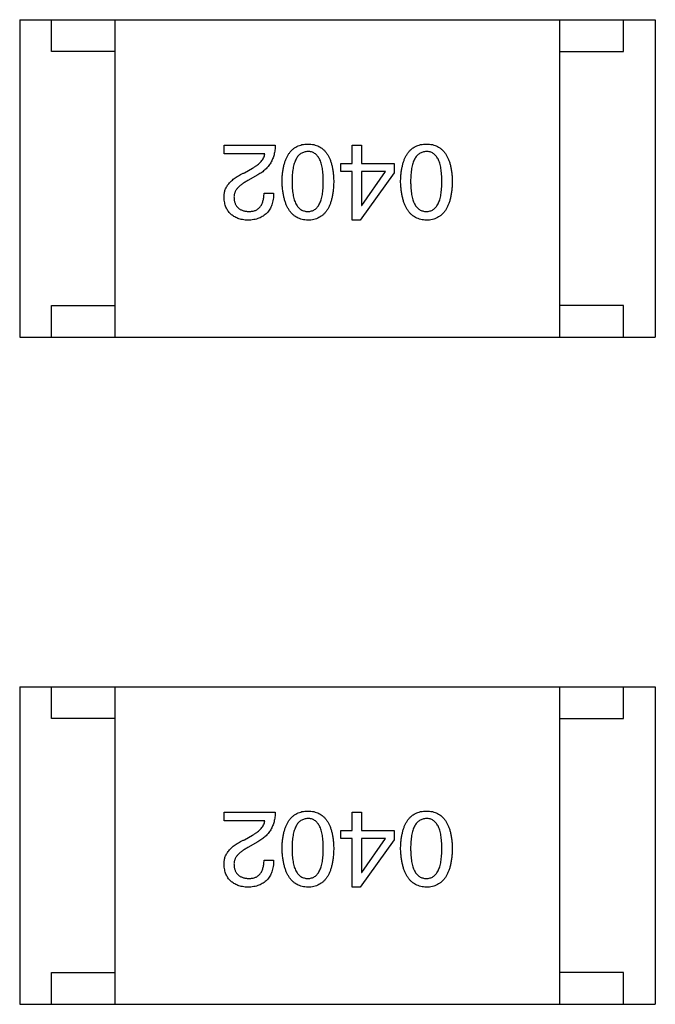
# Model space of a CAD drawing. Header units: millimetres. Extents: x 72 to 239, y 133 to 319.
# Tile 27 of 240: x 128.33 to 129.33, y 179.42 to 180.97. Entities that reach past the tile are written whole.
import ezdxf

# ---------------------------------------------------------------- set-up
doc = ezdxf.new("R2010")
doc.units = ezdxf.units.MM
doc.header["$LTSCALE"] = 5
doc.layers.get('0').update_dxf_attribs({"linetype": 'CONTINUOUS'})

msp = doc.modelspace()

# ---------------------------------------------------------------- linework, layer by layer
for p, q in [((128.3283, 180.9689), (128.3283, 180.4689)), ((128.3283, 180.9689), (129.3283, 180.9689)), ((128.3783, 180.9189), (128.3783, 180.9689)), ((128.4783, 180.4689), (128.4783, 180.9689)), ((129.1783, 180.4689), (129.1783, 180.9689)), ((129.2783, 180.9189), (129.2783, 180.9689)), ((129.3283, 180.9689), (129.3283, 180.4689)), ((128.4783, 180.9189), (128.3783, 180.9189)), ((129.1783, 180.9189), (129.2783, 180.9189)), ((128.6498, 180.7575), (128.6498, 180.7713)), ((128.6498, 180.7713), (128.7304, 180.7713)), ((128.8514, 180.7424), (128.8514, 180.7713)), ((128.8514, 180.7713), (128.8658, 180.7713)), ((128.8658, 180.7713), (128.8658, 180.7424)), ((128.7141, 180.7575), (128.6498, 180.7575)), ((128.6819, 180.728), (128.6944, 180.7352)), ((128.8337, 180.7299), (128.8337, 180.7424)), ((128.8337, 180.7424), (128.8514, 180.7424)), ((128.8514, 180.7299), (128.8337, 180.7299)), ((128.8514, 180.6532), (128.8514, 180.7299)), ((128.8658, 180.7424), (128.9176, 180.7424)), ((128.8658, 180.7299), (128.8658, 180.6762)), ((128.9039, 180.7299), (128.8658, 180.7299)), ((128.8665, 180.6762), (128.9039, 180.7299)), ((128.9176, 180.7424), (128.9176, 180.728)), ((128.7029, 180.7247), (128.6872, 180.7155)), ((128.9176, 180.728), (128.8639, 180.6532)), ((128.7127, 180.6959), (128.7278, 180.6959)), ((128.8658, 180.6762), (128.8665, 180.6762)), ((128.8639, 180.6532), (128.8514, 180.6532)), ((128.3783, 180.4689), (128.3783, 180.5189)), ((128.3783, 180.5189), (128.4783, 180.5189)), ((129.2783, 180.5189), (129.1783, 180.5189)), ((129.2783, 180.4689), (129.2783, 180.5189)), ((128.3283, 180.4689), (129.3283, 180.4689)), ((128.3283, 179.9189), (128.3283, 179.4189)), ((128.3283, 179.9189), (129.3283, 179.9189)), ((128.3783, 179.8689), (128.3783, 179.9189)), ((128.4783, 179.4189), (128.4783, 179.9189)), ((129.1783, 179.4189), (129.1783, 179.9189)), ((129.2783, 179.8689), (129.2783, 179.9189)), ((129.3283, 179.9189), (129.3283, 179.4189)), ((128.4783, 179.8689), (128.3783, 179.8689)), ((129.1783, 179.8689), (129.2783, 179.8689)), ((128.6498, 179.7075), (128.6498, 179.7213)), ((128.6498, 179.7213), (128.7304, 179.7213)), ((128.8514, 179.6924), (128.8514, 179.7213)), ((128.8514, 179.7213), (128.8658, 179.7213)), ((128.8658, 179.7213), (128.8658, 179.6924)), ((128.7141, 179.7075), (128.6498, 179.7075)), ((128.8337, 179.68), (128.8337, 179.6924)), ((128.8337, 179.6924), (128.8514, 179.6924)), ((128.8658, 179.6924), (128.9176, 179.6924)), ((128.9176, 179.6924), (128.9176, 179.678)), ((128.6819, 179.678), (128.6944, 179.6852)), ((128.7029, 179.6747), (128.6872, 179.6655)), ((128.8514, 179.68), (128.8337, 179.68)), ((128.8514, 179.6032), (128.8514, 179.68)), ((128.9176, 179.678), (128.8639, 179.6032)), ((128.8658, 179.68), (128.8658, 179.6262)), ((128.9039, 179.68), (128.8658, 179.68)), ((128.8665, 179.6262), (128.9039, 179.68)), ((128.7127, 179.6459), (128.7278, 179.6459)), ((128.8658, 179.6262), (128.8665, 179.6262)), ((128.8639, 179.6032), (128.8514, 179.6032)), ((128.3783, 179.4189), (128.3783, 179.4689)), ((128.3783, 179.4689), (128.4783, 179.4689)), ((129.2783, 179.4689), (129.1783, 179.4689)), ((129.2783, 179.4189), (129.2783, 179.4689)), ((128.3283, 179.4189), (129.3283, 179.4189))]:
    msp.add_line(p, q)
for points, knots in [([(128.7304, 180.7713), (128.7304, 180.7699), (128.7303, 180.7674), (128.7299, 180.7635), (128.7293, 180.7599), (128.7285, 180.7563), (128.7275, 180.7529), (128.7263, 180.7497), (128.7249, 180.7465), (128.7233, 180.7435), (128.7215, 180.7407), (128.7194, 180.738), (128.7172, 180.7354), (128.7147, 180.733), (128.7121, 180.7307), (128.7092, 180.7285), (128.7062, 180.7265), (128.704, 180.7253), (128.7029, 180.7247)], [0, 0, 0, 0, 0.069512, 0.136307, 0.201431, 0.265186, 0.327322, 0.388242, 0.448098, 0.507757, 0.566952, 0.626243, 0.686026, 0.745963, 0.807549, 0.869906, 0.934172, 1, 1, 1, 1]), ([(128.7411, 180.7142), (128.7412, 180.7166), (128.7413, 180.7211), (128.7419, 180.7278), (128.7428, 180.734), (128.744, 180.7397), (128.7455, 180.745), (128.7473, 180.7498), (128.7494, 180.7542), (128.7518, 180.7581), (128.7545, 180.7616), (128.7575, 180.7647), (128.7608, 180.7673), (128.7644, 180.7694), (128.7683, 180.771), (128.7725, 180.7723), (128.777, 180.773), (128.7802, 180.7732), (128.7817, 180.7732)], [0, 0, 0, 0, 0.08769, 0.170218, 0.24749, 0.319818, 0.387758, 0.451391, 0.511445, 0.568185, 0.622681, 0.67526, 0.726746, 0.778428, 0.830764, 0.884397, 0.940866, 1, 1, 1, 1]), ([(128.7817, 180.7614), (128.7807, 180.7614), (128.7788, 180.7612), (128.7759, 180.7606), (128.7733, 180.7596), (128.7708, 180.7583), (128.7685, 180.7566), (128.7665, 180.7545), (128.7646, 180.752), (128.763, 180.7493), (128.7615, 180.7461), (128.7603, 180.7426), (128.7592, 180.7387), (128.7583, 180.7345), (128.7576, 180.7299), (128.7572, 180.725), (128.7569, 180.7197), (128.7568, 180.7161), (128.7568, 180.7142)], [0, 0, 0, 0, 0.050879, 0.099377, 0.146973, 0.193618, 0.240619, 0.289461, 0.34047, 0.395283, 0.453059, 0.515633, 0.582666, 0.655287, 0.732971, 0.815933, 0.905166, 1, 1, 1, 1]), ([(128.7817, 180.7732), (128.7833, 180.7732), (128.7864, 180.773), (128.7909, 180.7723), (128.7951, 180.771), (128.7991, 180.7694), (128.8027, 180.7673), (128.806, 180.7647), (128.809, 180.7616), (128.8117, 180.7581), (128.8141, 180.7542), (128.8162, 180.7498), (128.818, 180.745), (128.8195, 180.7397), (128.8207, 180.734), (128.8215, 180.7278), (128.8222, 180.7211), (128.8223, 180.7166), (128.8224, 180.7142)], [0, 0, 0, 0, 0.059135, 0.115606, 0.169241, 0.221578, 0.273261, 0.324749, 0.377329, 0.431642, 0.488541, 0.548597, 0.612232, 0.680174, 0.752504, 0.829777, 0.912307, 1, 1, 1, 1]), ([(128.806, 180.7142), (128.806, 180.7161), (128.806, 180.7198), (128.8057, 180.7252), (128.8052, 180.7301), (128.8046, 180.7348), (128.8037, 180.739), (128.8027, 180.7429), (128.8014, 180.7464), (128.8, 180.7496), (128.7984, 180.7524), (128.7966, 180.7548), (128.7946, 180.7568), (128.7924, 180.7585), (128.79, 180.7599), (128.7874, 180.7608), (128.7846, 180.7613), (128.7827, 180.7614), (128.7817, 180.7614)], [0, 0, 0, 0, 0.096457, 0.187288, 0.27178, 0.350132, 0.423455, 0.491343, 0.554037, 0.612253, 0.666313, 0.717038, 0.764921, 0.811214, 0.856775, 0.902988, 0.950234, 1, 1, 1, 1]), ([(128.9276, 180.7142), (128.9277, 180.7166), (128.9278, 180.7211), (128.9285, 180.7278), (128.9293, 180.734), (128.9306, 180.7397), (128.932, 180.745), (128.9338, 180.7498), (128.9359, 180.7542), (128.9383, 180.7581), (128.941, 180.7616), (128.944, 180.7647), (128.9473, 180.7673), (128.9509, 180.7694), (128.9549, 180.771), (128.9591, 180.7723), (128.9636, 180.773), (128.9667, 180.7732), (128.9683, 180.7732)], [0, 0, 0, 0, 0.08769, 0.170218, 0.24749, 0.319818, 0.387758, 0.451391, 0.511445, 0.568185, 0.622681, 0.67526, 0.726746, 0.778428, 0.830764, 0.884397, 0.940866, 1, 1, 1, 1]), ([(128.9683, 180.7614), (128.9673, 180.7614), (128.9653, 180.7612), (128.9624, 180.7606), (128.9598, 180.7596), (128.9573, 180.7583), (128.955, 180.7566), (128.953, 180.7545), (128.9511, 180.752), (128.9495, 180.7493), (128.948, 180.7461), (128.9468, 180.7426), (128.9457, 180.7387), (128.9448, 180.7345), (128.9442, 180.7299), (128.9437, 180.725), (128.9434, 180.7197), (128.9434, 180.7161), (128.9433, 180.7142)], [0, 0, 0, 0, 0.050879, 0.099377, 0.146973, 0.193618, 0.240619, 0.289461, 0.34047, 0.395283, 0.453059, 0.515633, 0.582666, 0.655287, 0.732971, 0.815933, 0.905166, 1, 1, 1, 1]), ([(128.9683, 180.7732), (128.9699, 180.7732), (128.973, 180.773), (128.9775, 180.7723), (128.9817, 180.771), (128.9856, 180.7694), (128.9892, 180.7673), (128.9925, 180.7647), (128.9955, 180.7616), (128.9982, 180.7581), (129.0006, 180.7542), (129.0027, 180.7498), (129.0045, 180.745), (129.006, 180.7397), (129.0072, 180.734), (129.0081, 180.7278), (129.0087, 180.7211), (129.0088, 180.7166), (129.0089, 180.7142)], [0, 0, 0, 0, 0.059135, 0.115606, 0.169241, 0.221578, 0.273261, 0.324749, 0.377329, 0.431642, 0.488541, 0.548597, 0.612232, 0.680174, 0.752504, 0.829777, 0.912307, 1, 1, 1, 1]), ([(128.9925, 180.7142), (128.9925, 180.7161), (128.9925, 180.7198), (128.9922, 180.7252), (128.9917, 180.7301), (128.9911, 180.7348), (128.9902, 180.739), (128.9892, 180.7429), (128.988, 180.7464), (128.9865, 180.7496), (128.9849, 180.7524), (128.9831, 180.7548), (128.9811, 180.7568), (128.9789, 180.7585), (128.9765, 180.7599), (128.9739, 180.7608), (128.9712, 180.7613), (128.9692, 180.7614), (128.9683, 180.7614)], [0, 0, 0, 0, 0.096457, 0.187288, 0.27178, 0.350132, 0.423455, 0.491343, 0.554037, 0.612253, 0.666313, 0.717038, 0.764921, 0.811214, 0.856775, 0.902988, 0.950234, 1, 1, 1, 1]), ([(128.6944, 180.7352), (128.6958, 180.736), (128.6985, 180.7376), (128.7022, 180.7402), (128.7054, 180.7428), (128.7081, 180.7456), (128.7104, 180.7484), (128.7121, 180.7513), (128.7134, 180.7544), (128.7138, 180.7565), (128.7141, 180.7575)], [0, 0, 0, 0, 0.158292, 0.304606, 0.440272, 0.565336, 0.681745, 0.791834, 0.896966, 1, 1, 1, 1]), ([(128.6498, 180.6886), (128.6498, 180.6896), (128.6497, 180.6916), (128.65, 180.6945), (128.6505, 180.6974), (128.6512, 180.7002), (128.6523, 180.7029), (128.6537, 180.7056), (128.6553, 180.7082), (128.6572, 180.7107), (128.6593, 180.7131), (128.6617, 180.7154), (128.6644, 180.7177), (128.6674, 180.7199), (128.6706, 180.7221), (128.6741, 180.7241), (128.6779, 180.7261), (128.6806, 180.7274), (128.6819, 180.728)], [0, 0, 0, 0, 0.055083, 0.109453, 0.162685, 0.21614, 0.26961, 0.324284, 0.380202, 0.437433, 0.497084, 0.559152, 0.624288, 0.692446, 0.763862, 0.838743, 0.917269, 1, 1, 1, 1]), ([(128.6872, 180.7155), (128.6862, 180.715), (128.6844, 180.7141), (128.6818, 180.7126), (128.6795, 180.711), (128.6772, 180.7094), (128.6752, 180.7078), (128.6734, 180.7062), (128.6717, 180.7045), (128.6703, 180.7028), (128.669, 180.701), (128.6679, 180.6993), (128.6671, 180.6975), (128.6663, 180.6956), (128.6659, 180.6937), (128.6655, 180.6918), (128.6654, 180.6899), (128.6655, 180.6886), (128.6655, 180.688)], [0, 0, 0, 0, 0.084365, 0.165386, 0.24176, 0.314729, 0.38433, 0.449952, 0.513164, 0.5734, 0.630824, 0.68644, 0.740136, 0.792605, 0.844515, 0.896112, 0.947763, 1, 1, 1, 1]), ([(128.7817, 180.6532), (128.7802, 180.6533), (128.7771, 180.6535), (128.7727, 180.6544), (128.7685, 180.6557), (128.7647, 180.6574), (128.7611, 180.6597), (128.7578, 180.6624), (128.7548, 180.6655), (128.7521, 180.6691), (128.7497, 180.6732), (128.7476, 180.6777), (128.7458, 180.6827), (128.7443, 180.6881), (128.743, 180.694), (128.7421, 180.7003), (128.7414, 180.7071), (128.7412, 180.7118), (128.7411, 180.7142)], [0, 0, 0, 0, 0.057415, 0.112361, 0.16496, 0.216437, 0.267441, 0.318839, 0.371478, 0.426325, 0.483626, 0.544235, 0.608673, 0.677374, 0.750405, 0.828394, 0.911525, 1, 1, 1, 1]), ([(128.7568, 180.7142), (128.7568, 180.7123), (128.7569, 180.7086), (128.7572, 180.7033), (128.7576, 180.6983), (128.7583, 180.6937), (128.7592, 180.6894), (128.7602, 180.6855), (128.7615, 180.682), (128.7629, 180.6788), (128.7646, 180.6761), (128.7665, 180.6736), (128.7685, 180.6716), (128.7708, 180.6699), (128.7733, 180.6686), (128.7759, 180.6677), (128.7788, 180.6671), (128.7807, 180.667), (128.7817, 180.667)], [0, 0, 0, 0, 0.095719, 0.185854, 0.269738, 0.347952, 0.420315, 0.487894, 0.550245, 0.608186, 0.662454, 0.713283, 0.761375, 0.808209, 0.854301, 0.901312, 0.949396, 1, 1, 1, 1]), ([(128.7817, 180.667), (128.7827, 180.667), (128.7846, 180.6671), (128.7874, 180.6677), (128.79, 180.6686), (128.7924, 180.6699), (128.7946, 180.6716), (128.7966, 180.6736), (128.7984, 180.6761), (128.8, 180.6789), (128.8014, 180.682), (128.8027, 180.6855), (128.8037, 180.6894), (128.8046, 180.6936), (128.8052, 180.6983), (128.8057, 180.7033), (128.806, 180.7086), (128.806, 180.7123), (128.806, 180.7142)], [0, 0, 0, 0, 0.049764, 0.097007, 0.143217, 0.188577, 0.235116, 0.282997, 0.333719, 0.387776, 0.445989, 0.508679, 0.576563, 0.649481, 0.728235, 0.812722, 0.903548, 1, 1, 1, 1]), ([(128.8224, 180.7142), (128.8223, 180.7118), (128.8222, 180.707), (128.8215, 180.7002), (128.8207, 180.6938), (128.8194, 180.6879), (128.818, 180.6824), (128.8162, 180.6774), (128.8141, 180.6729), (128.8117, 180.6688), (128.809, 180.6652), (128.806, 180.6621), (128.8027, 180.6594), (128.7991, 180.6572), (128.7951, 180.6555), (128.7909, 180.6542), (128.7864, 180.6534), (128.7833, 180.6533), (128.7817, 180.6532)], [0, 0, 0, 0, 0.088823, 0.172287, 0.250296, 0.323438, 0.392244, 0.456221, 0.516635, 0.573871, 0.628, 0.680335, 0.731489, 0.782557, 0.834044, 0.886738, 0.942089, 1, 1, 1, 1]), ([(128.9683, 180.6532), (128.9667, 180.6533), (128.9636, 180.6535), (128.9592, 180.6544), (128.9551, 180.6557), (128.9512, 180.6574), (128.9476, 180.6597), (128.9443, 180.6624), (128.9413, 180.6655), (128.9387, 180.6691), (128.9362, 180.6732), (128.9341, 180.6777), (128.9323, 180.6827), (128.9308, 180.6881), (128.9296, 180.694), (128.9286, 180.7003), (128.9279, 180.7071), (128.9277, 180.7118), (128.9276, 180.7142)], [0, 0, 0, 0, 0.057415, 0.112361, 0.16496, 0.216437, 0.267441, 0.318839, 0.371478, 0.426325, 0.483626, 0.544235, 0.608673, 0.677374, 0.750405, 0.828394, 0.911525, 1, 1, 1, 1]), ([(128.9433, 180.7142), (128.9434, 180.7123), (128.9434, 180.7086), (128.9437, 180.7033), (128.9442, 180.6983), (128.9448, 180.6937), (128.9457, 180.6894), (128.9468, 180.6855), (128.948, 180.682), (128.9495, 180.6788), (128.9512, 180.6761), (128.953, 180.6736), (128.9551, 180.6716), (128.9573, 180.6699), (128.9598, 180.6686), (128.9624, 180.6677), (128.9653, 180.6671), (128.9673, 180.667), (128.9683, 180.667)], [0, 0, 0, 0, 0.095719, 0.185854, 0.269738, 0.347952, 0.420315, 0.487894, 0.550245, 0.608186, 0.662454, 0.713283, 0.761375, 0.808209, 0.854301, 0.901312, 0.949396, 1, 1, 1, 1]), ([(128.9683, 180.667), (128.9692, 180.667), (128.9712, 180.6671), (128.9739, 180.6677), (128.9765, 180.6686), (128.9789, 180.6699), (128.9811, 180.6716), (128.9831, 180.6736), (128.9849, 180.6761), (128.9865, 180.6789), (128.988, 180.682), (128.9892, 180.6855), (128.9902, 180.6894), (128.9911, 180.6936), (128.9917, 180.6983), (128.9922, 180.7033), (128.9925, 180.7086), (128.9925, 180.7123), (128.9925, 180.7142)], [0, 0, 0, 0, 0.049764, 0.097007, 0.143217, 0.188577, 0.235116, 0.282997, 0.333719, 0.387776, 0.445989, 0.508679, 0.576563, 0.649481, 0.728235, 0.812722, 0.903548, 1, 1, 1, 1]), ([(129.0089, 180.7142), (129.0088, 180.7118), (129.0087, 180.707), (129.0081, 180.7002), (129.0072, 180.6938), (129.006, 180.6879), (129.0045, 180.6824), (129.0027, 180.6774), (129.0006, 180.6729), (128.9982, 180.6688), (128.9955, 180.6652), (128.9925, 180.6621), (128.9892, 180.6594), (128.9856, 180.6572), (128.9817, 180.6555), (128.9775, 180.6542), (128.973, 180.6534), (128.9699, 180.6533), (128.9683, 180.6532)], [0, 0, 0, 0, 0.088823, 0.172287, 0.250296, 0.323438, 0.392244, 0.456221, 0.516635, 0.573871, 0.628, 0.680335, 0.731489, 0.782557, 0.834044, 0.886738, 0.942089, 1, 1, 1, 1]), ([(128.6872, 180.6532), (128.6857, 180.6533), (128.6829, 180.6535), (128.6789, 180.6541), (128.6751, 180.655), (128.6716, 180.6561), (128.6683, 180.6575), (128.6653, 180.6591), (128.6626, 180.6609), (128.6601, 180.663), (128.6579, 180.6654), (128.6559, 180.668), (128.6542, 180.6708), (128.6528, 180.6739), (128.6516, 180.6772), (128.6508, 180.6808), (128.6501, 180.6846), (128.6499, 180.6873), (128.6498, 180.6886)], [0, 0, 0, 0, 0.074847, 0.14558, 0.212628, 0.276599, 0.337792, 0.396608, 0.453638, 0.509854, 0.565589, 0.621545, 0.678777, 0.737222, 0.798388, 0.862259, 0.929312, 1, 1, 1, 1]), ([(128.6655, 180.688), (128.6656, 180.6872), (128.6657, 180.6856), (128.6661, 180.6832), (128.6667, 180.6811), (128.6674, 180.6791), (128.6684, 180.6772), (128.6694, 180.6755), (128.6707, 180.674), (128.6721, 180.6725), (128.6736, 180.6713), (128.6754, 180.6702), (128.6773, 180.6693), (128.6793, 180.6685), (128.6816, 180.6679), (128.6839, 180.6674), (128.6865, 180.6671), (128.6882, 180.667), (128.6891, 180.667)], [0, 0, 0, 0, 0.069456, 0.136175, 0.198596, 0.258993, 0.316838, 0.37342, 0.428889, 0.48454, 0.540119, 0.597644, 0.65702, 0.718534, 0.783117, 0.851564, 0.923888, 1, 1, 1, 1]), ([(128.7278, 180.6959), (128.7278, 180.6942), (128.7277, 180.6909), (128.7271, 180.6862), (128.7263, 180.6818), (128.7251, 180.6777), (128.7237, 180.674), (128.7219, 180.6705), (128.7198, 180.6673), (128.7174, 180.6645), (128.7147, 180.662), (128.7116, 180.6598), (128.7083, 180.6579), (128.7047, 180.6563), (128.7007, 180.655), (128.6965, 180.6541), (128.6919, 180.6535), (128.6888, 180.6533), (128.6872, 180.6532)], [0, 0, 0, 0, 0.074935, 0.145873, 0.212498, 0.27598, 0.33603, 0.394042, 0.450372, 0.505546, 0.560812, 0.616481, 0.673265, 0.732328, 0.7938, 0.858943, 0.92718, 1, 1, 1, 1]), ([(128.6891, 180.667), (128.6901, 180.667), (128.6919, 180.6671), (128.6945, 180.6674), (128.6969, 180.668), (128.6992, 180.6687), (128.7013, 180.6698), (128.7032, 180.671), (128.705, 180.6725), (128.7065, 180.6742), (128.708, 180.6761), (128.7092, 180.6783), (128.7102, 180.6807), (128.7111, 180.6833), (128.7118, 180.6861), (128.7123, 180.6892), (128.7126, 180.6924), (128.7127, 180.6947), (128.7127, 180.6959)], [0, 0, 0, 0, 0.065945, 0.127767, 0.186553, 0.242898, 0.297728, 0.351599, 0.404854, 0.459191, 0.515338, 0.573322, 0.634405, 0.698538, 0.767039, 0.84022, 0.917406, 1, 1, 1, 1]), ([(128.7304, 179.7213), (128.7304, 179.72), (128.7303, 179.7174), (128.7299, 179.7136), (128.7293, 179.7099), (128.7285, 179.7063), (128.7275, 179.7029), (128.7263, 179.6997), (128.7249, 179.6965), (128.7233, 179.6936), (128.7215, 179.6907), (128.7194, 179.688), (128.7172, 179.6854), (128.7147, 179.683), (128.7121, 179.6807), (128.7092, 179.6786), (128.7062, 179.6765), (128.704, 179.6753), (128.7029, 179.6747)], [0, 0, 0, 0, 0.069512, 0.136307, 0.201431, 0.265186, 0.327322, 0.388242, 0.448098, 0.507757, 0.566952, 0.626243, 0.686026, 0.745963, 0.807549, 0.869906, 0.934172, 1, 1, 1, 1]), ([(128.7411, 179.6642), (128.7412, 179.6666), (128.7413, 179.6712), (128.7419, 179.6778), (128.7428, 179.684), (128.744, 179.6897), (128.7455, 179.695), (128.7473, 179.6998), (128.7494, 179.7042), (128.7518, 179.7082), (128.7545, 179.7116), (128.7575, 179.7147), (128.7608, 179.7173), (128.7644, 179.7194), (128.7683, 179.721), (128.7725, 179.7223), (128.777, 179.723), (128.7802, 179.7232), (128.7817, 179.7232)], [0, 0, 0, 0, 0.08769, 0.170218, 0.24749, 0.319818, 0.387758, 0.451391, 0.511445, 0.568185, 0.622681, 0.67526, 0.726746, 0.778428, 0.830764, 0.884397, 0.940866, 1, 1, 1, 1]), ([(128.7817, 179.7232), (128.7833, 179.7232), (128.7864, 179.723), (128.7909, 179.7223), (128.7951, 179.721), (128.7991, 179.7194), (128.8027, 179.7173), (128.806, 179.7147), (128.809, 179.7117), (128.8117, 179.7081), (128.8141, 179.7042), (128.8162, 179.6998), (128.818, 179.695), (128.8195, 179.6897), (128.8207, 179.684), (128.8215, 179.6778), (128.8222, 179.6712), (128.8223, 179.6666), (128.8224, 179.6642)], [0, 0, 0, 0, 0.059135, 0.115606, 0.169241, 0.221578, 0.273261, 0.324749, 0.377329, 0.431642, 0.488541, 0.548597, 0.612232, 0.680174, 0.752504, 0.829777, 0.912307, 1, 1, 1, 1]), ([(128.9276, 179.6642), (128.9277, 179.6666), (128.9278, 179.6712), (128.9285, 179.6778), (128.9293, 179.684), (128.9306, 179.6897), (128.932, 179.695), (128.9338, 179.6998), (128.9359, 179.7042), (128.9383, 179.7082), (128.941, 179.7116), (128.944, 179.7147), (128.9473, 179.7173), (128.9509, 179.7194), (128.9549, 179.721), (128.9591, 179.7223), (128.9636, 179.723), (128.9667, 179.7232), (128.9683, 179.7232)], [0, 0, 0, 0, 0.08769, 0.170218, 0.24749, 0.319818, 0.387758, 0.451391, 0.511445, 0.568185, 0.622681, 0.67526, 0.726746, 0.778428, 0.830764, 0.884397, 0.940866, 1, 1, 1, 1]), ([(128.9683, 179.7232), (128.9699, 179.7232), (128.973, 179.723), (128.9775, 179.7223), (128.9817, 179.721), (128.9856, 179.7194), (128.9892, 179.7173), (128.9925, 179.7147), (128.9955, 179.7117), (128.9982, 179.7081), (129.0006, 179.7042), (129.0027, 179.6998), (129.0045, 179.695), (129.006, 179.6897), (129.0072, 179.684), (129.0081, 179.6778), (129.0087, 179.6712), (129.0088, 179.6666), (129.0089, 179.6642)], [0, 0, 0, 0, 0.059135, 0.115606, 0.169241, 0.221578, 0.273261, 0.324749, 0.377329, 0.431642, 0.488541, 0.548597, 0.612232, 0.680174, 0.752504, 0.829777, 0.912307, 1, 1, 1, 1]), ([(128.6944, 179.6852), (128.6958, 179.686), (128.6985, 179.6876), (128.7022, 179.6902), (128.7054, 179.6928), (128.7081, 179.6956), (128.7104, 179.6984), (128.7121, 179.7014), (128.7134, 179.7044), (128.7138, 179.7065), (128.7141, 179.7075)], [0, 0, 0, 0, 0.158292, 0.304606, 0.440272, 0.565336, 0.681745, 0.791834, 0.896966, 1, 1, 1, 1]), ([(128.7817, 179.7114), (128.7807, 179.7114), (128.7788, 179.7112), (128.7759, 179.7106), (128.7733, 179.7096), (128.7708, 179.7083), (128.7685, 179.7066), (128.7665, 179.7045), (128.7646, 179.7021), (128.763, 179.6993), (128.7615, 179.6961), (128.7603, 179.6926), (128.7592, 179.6888), (128.7583, 179.6845), (128.7576, 179.68), (128.7572, 179.675), (128.7569, 179.6697), (128.7568, 179.6661), (128.7568, 179.6642)], [0, 0, 0, 0, 0.050879, 0.099377, 0.146973, 0.193618, 0.240619, 0.289461, 0.34047, 0.395283, 0.453059, 0.515633, 0.582666, 0.655287, 0.732971, 0.815933, 0.905166, 1, 1, 1, 1]), ([(128.806, 179.6642), (128.806, 179.6661), (128.806, 179.6698), (128.8057, 179.6752), (128.8052, 179.6802), (128.8046, 179.6848), (128.8037, 179.689), (128.8027, 179.6929), (128.8014, 179.6964), (128.8, 179.6996), (128.7984, 179.7024), (128.7966, 179.7048), (128.7946, 179.7069), (128.7924, 179.7085), (128.79, 179.7099), (128.7874, 179.7108), (128.7846, 179.7113), (128.7827, 179.7114), (128.7817, 179.7114)], [0, 0, 0, 0, 0.096457, 0.187288, 0.27178, 0.350132, 0.423455, 0.491343, 0.554037, 0.612253, 0.666313, 0.717038, 0.764921, 0.811214, 0.856775, 0.902988, 0.950234, 1, 1, 1, 1]), ([(128.9683, 179.7114), (128.9673, 179.7114), (128.9653, 179.7112), (128.9624, 179.7106), (128.9598, 179.7096), (128.9573, 179.7083), (128.955, 179.7066), (128.953, 179.7045), (128.9511, 179.7021), (128.9495, 179.6993), (128.948, 179.6961), (128.9468, 179.6926), (128.9457, 179.6888), (128.9448, 179.6845), (128.9442, 179.68), (128.9437, 179.675), (128.9434, 179.6697), (128.9434, 179.6661), (128.9433, 179.6642)], [0, 0, 0, 0, 0.050879, 0.099377, 0.146973, 0.193618, 0.240619, 0.289461, 0.34047, 0.395283, 0.453059, 0.515633, 0.582666, 0.655287, 0.732971, 0.815933, 0.905166, 1, 1, 1, 1]), ([(128.9925, 179.6642), (128.9925, 179.6661), (128.9925, 179.6698), (128.9922, 179.6752), (128.9917, 179.6802), (128.9911, 179.6848), (128.9902, 179.689), (128.9892, 179.6929), (128.988, 179.6964), (128.9865, 179.6996), (128.9849, 179.7024), (128.9831, 179.7048), (128.9811, 179.7069), (128.9789, 179.7085), (128.9765, 179.7099), (128.9739, 179.7108), (128.9712, 179.7113), (128.9692, 179.7114), (128.9683, 179.7114)], [0, 0, 0, 0, 0.096457, 0.187288, 0.27178, 0.350132, 0.423455, 0.491343, 0.554037, 0.612253, 0.666313, 0.717038, 0.764921, 0.811214, 0.856775, 0.902988, 0.950234, 1, 1, 1, 1]), ([(128.6498, 179.6386), (128.6498, 179.6396), (128.6497, 179.6416), (128.65, 179.6446), (128.6505, 179.6474), (128.6512, 179.6502), (128.6523, 179.6529), (128.6537, 179.6556), (128.6553, 179.6582), (128.6572, 179.6607), (128.6593, 179.6631), (128.6617, 179.6655), (128.6644, 179.6677), (128.6674, 179.6699), (128.6706, 179.6721), (128.6741, 179.6741), (128.6779, 179.6761), (128.6806, 179.6774), (128.6819, 179.678)], [0, 0, 0, 0, 0.055083, 0.109453, 0.162685, 0.21614, 0.26961, 0.324284, 0.380202, 0.437433, 0.497084, 0.559152, 0.624288, 0.692446, 0.763862, 0.838743, 0.917269, 1, 1, 1, 1]), ([(128.6872, 179.6655), (128.6862, 179.665), (128.6844, 179.6641), (128.6818, 179.6626), (128.6795, 179.661), (128.6772, 179.6594), (128.6752, 179.6578), (128.6734, 179.6562), (128.6717, 179.6545), (128.6703, 179.6528), (128.669, 179.6511), (128.6679, 179.6493), (128.6671, 179.6475), (128.6663, 179.6456), (128.6659, 179.6438), (128.6655, 179.6419), (128.6654, 179.6399), (128.6655, 179.6386), (128.6655, 179.638)], [0, 0, 0, 0, 0.084365, 0.165386, 0.24176, 0.314729, 0.38433, 0.449952, 0.513164, 0.5734, 0.630824, 0.68644, 0.740136, 0.792605, 0.844515, 0.896112, 0.947763, 1, 1, 1, 1]), ([(128.7817, 179.6032), (128.7802, 179.6033), (128.7771, 179.6035), (128.7727, 179.6044), (128.7685, 179.6057), (128.7647, 179.6074), (128.7611, 179.6097), (128.7578, 179.6124), (128.7548, 179.6155), (128.7521, 179.6192), (128.7497, 179.6232), (128.7476, 179.6277), (128.7458, 179.6327), (128.7443, 179.6381), (128.743, 179.644), (128.7421, 179.6503), (128.7414, 179.6571), (128.7412, 179.6618), (128.7411, 179.6642)], [0, 0, 0, 0, 0.057415, 0.112361, 0.16496, 0.216437, 0.267441, 0.318839, 0.371478, 0.426325, 0.483626, 0.544235, 0.608673, 0.677374, 0.750405, 0.828394, 0.911525, 1, 1, 1, 1]), ([(128.7568, 179.6642), (128.7568, 179.6623), (128.7569, 179.6586), (128.7572, 179.6533), (128.7576, 179.6483), (128.7583, 179.6437), (128.7592, 179.6394), (128.7602, 179.6355), (128.7615, 179.632), (128.7629, 179.6288), (128.7646, 179.6261), (128.7665, 179.6236), (128.7685, 179.6216), (128.7708, 179.6199), (128.7733, 179.6186), (128.7759, 179.6177), (128.7788, 179.6171), (128.7807, 179.6171), (128.7817, 179.617)], [0, 0, 0, 0, 0.095719, 0.185854, 0.269738, 0.347952, 0.420315, 0.487894, 0.550245, 0.608186, 0.662454, 0.713283, 0.761375, 0.808209, 0.854301, 0.901312, 0.949396, 1, 1, 1, 1]), ([(128.7817, 179.617), (128.7827, 179.6171), (128.7846, 179.6171), (128.7874, 179.6177), (128.79, 179.6186), (128.7924, 179.6199), (128.7946, 179.6216), (128.7966, 179.6236), (128.7984, 179.6261), (128.8, 179.6289), (128.8014, 179.632), (128.8027, 179.6355), (128.8037, 179.6394), (128.8046, 179.6437), (128.8052, 179.6483), (128.8057, 179.6533), (128.806, 179.6586), (128.806, 179.6623), (128.806, 179.6642)], [0, 0, 0, 0, 0.049764, 0.097007, 0.143217, 0.188577, 0.235116, 0.282997, 0.333719, 0.387776, 0.445989, 0.508679, 0.576563, 0.649481, 0.728235, 0.812722, 0.903548, 1, 1, 1, 1]), ([(128.8224, 179.6642), (128.8223, 179.6618), (128.8222, 179.6571), (128.8215, 179.6502), (128.8207, 179.6438), (128.8194, 179.6379), (128.818, 179.6324), (128.8162, 179.6274), (128.8141, 179.6229), (128.8117, 179.6188), (128.809, 179.6152), (128.806, 179.6121), (128.8027, 179.6094), (128.7991, 179.6072), (128.7951, 179.6055), (128.7909, 179.6042), (128.7864, 179.6035), (128.7833, 179.6033), (128.7817, 179.6032)], [0, 0, 0, 0, 0.088823, 0.172287, 0.250296, 0.323438, 0.392244, 0.456221, 0.516635, 0.573871, 0.628, 0.680335, 0.731489, 0.782557, 0.834044, 0.886738, 0.942089, 1, 1, 1, 1]), ([(128.9683, 179.6032), (128.9667, 179.6033), (128.9636, 179.6035), (128.9592, 179.6044), (128.9551, 179.6057), (128.9512, 179.6074), (128.9476, 179.6097), (128.9443, 179.6124), (128.9413, 179.6155), (128.9387, 179.6192), (128.9362, 179.6232), (128.9341, 179.6277), (128.9323, 179.6327), (128.9308, 179.6381), (128.9296, 179.644), (128.9286, 179.6503), (128.9279, 179.6571), (128.9277, 179.6618), (128.9276, 179.6642)], [0, 0, 0, 0, 0.057415, 0.112361, 0.16496, 0.216437, 0.267441, 0.318839, 0.371478, 0.426325, 0.483626, 0.544235, 0.608673, 0.677374, 0.750405, 0.828394, 0.911525, 1, 1, 1, 1]), ([(128.9433, 179.6642), (128.9434, 179.6623), (128.9434, 179.6586), (128.9437, 179.6533), (128.9442, 179.6483), (128.9448, 179.6437), (128.9457, 179.6394), (128.9468, 179.6355), (128.948, 179.632), (128.9495, 179.6288), (128.9512, 179.6261), (128.953, 179.6236), (128.9551, 179.6216), (128.9573, 179.6199), (128.9598, 179.6186), (128.9624, 179.6177), (128.9653, 179.6171), (128.9673, 179.6171), (128.9683, 179.617)], [0, 0, 0, 0, 0.095719, 0.185854, 0.269738, 0.347952, 0.420315, 0.487894, 0.550245, 0.608186, 0.662454, 0.713283, 0.761375, 0.808209, 0.854301, 0.901312, 0.949396, 1, 1, 1, 1]), ([(128.9683, 179.617), (128.9692, 179.6171), (128.9712, 179.6171), (128.9739, 179.6177), (128.9765, 179.6186), (128.9789, 179.6199), (128.9811, 179.6216), (128.9831, 179.6236), (128.9849, 179.6261), (128.9865, 179.6289), (128.988, 179.632), (128.9892, 179.6355), (128.9902, 179.6394), (128.9911, 179.6437), (128.9917, 179.6483), (128.9922, 179.6533), (128.9925, 179.6586), (128.9925, 179.6623), (128.9925, 179.6642)], [0, 0, 0, 0, 0.049764, 0.097007, 0.143217, 0.188577, 0.235116, 0.282997, 0.333719, 0.387776, 0.445989, 0.508679, 0.576563, 0.649481, 0.728235, 0.812722, 0.903548, 1, 1, 1, 1]), ([(129.0089, 179.6642), (129.0088, 179.6618), (129.0087, 179.6571), (129.0081, 179.6502), (129.0072, 179.6438), (129.006, 179.6379), (129.0045, 179.6324), (129.0027, 179.6274), (129.0006, 179.6229), (128.9982, 179.6188), (128.9955, 179.6152), (128.9925, 179.6121), (128.9892, 179.6094), (128.9856, 179.6072), (128.9817, 179.6055), (128.9775, 179.6042), (128.973, 179.6035), (128.9699, 179.6033), (128.9683, 179.6032)], [0, 0, 0, 0, 0.088823, 0.172287, 0.250296, 0.323438, 0.392244, 0.456221, 0.516635, 0.573871, 0.628, 0.680335, 0.731489, 0.782557, 0.834044, 0.886738, 0.942089, 1, 1, 1, 1]), ([(128.7278, 179.6459), (128.7278, 179.6442), (128.7277, 179.6409), (128.7271, 179.6362), (128.7263, 179.6318), (128.7251, 179.6277), (128.7237, 179.624), (128.7219, 179.6205), (128.7198, 179.6174), (128.7174, 179.6145), (128.7147, 179.612), (128.7116, 179.6098), (128.7083, 179.6079), (128.7047, 179.6063), (128.7007, 179.605), (128.6965, 179.6041), (128.6919, 179.6035), (128.6888, 179.6033), (128.6872, 179.6032)], [0, 0, 0, 0, 0.074935, 0.145873, 0.212498, 0.27598, 0.33603, 0.394042, 0.450372, 0.505546, 0.560812, 0.616481, 0.673265, 0.732328, 0.7938, 0.858943, 0.92718, 1, 1, 1, 1]), ([(128.6891, 179.617), (128.6901, 179.617), (128.6919, 179.6171), (128.6945, 179.6174), (128.6969, 179.618), (128.6992, 179.6188), (128.7013, 179.6198), (128.7032, 179.621), (128.705, 179.6225), (128.7065, 179.6242), (128.708, 179.6261), (128.7092, 179.6283), (128.7102, 179.6307), (128.7111, 179.6333), (128.7118, 179.6361), (128.7123, 179.6392), (128.7126, 179.6424), (128.7127, 179.6447), (128.7127, 179.6459)], [0, 0, 0, 0, 0.065945, 0.127767, 0.186553, 0.242898, 0.297728, 0.351599, 0.404854, 0.459191, 0.515338, 0.573322, 0.634405, 0.698538, 0.767039, 0.84022, 0.917406, 1, 1, 1, 1]), ([(128.6872, 179.6032), (128.6857, 179.6033), (128.6829, 179.6035), (128.6789, 179.6041), (128.6751, 179.605), (128.6716, 179.6061), (128.6683, 179.6075), (128.6653, 179.6091), (128.6626, 179.6109), (128.6601, 179.613), (128.6579, 179.6154), (128.6559, 179.618), (128.6542, 179.6208), (128.6528, 179.6239), (128.6516, 179.6272), (128.6508, 179.6308), (128.6501, 179.6347), (128.6499, 179.6373), (128.6498, 179.6386)], [0, 0, 0, 0, 0.074847, 0.14558, 0.212628, 0.276599, 0.337792, 0.396608, 0.453638, 0.509854, 0.565589, 0.621545, 0.678777, 0.737222, 0.798388, 0.862259, 0.929312, 1, 1, 1, 1]), ([(128.6655, 179.638), (128.6656, 179.6372), (128.6657, 179.6356), (128.6661, 179.6333), (128.6667, 179.6311), (128.6674, 179.6291), (128.6684, 179.6272), (128.6694, 179.6255), (128.6707, 179.624), (128.6721, 179.6225), (128.6736, 179.6213), (128.6754, 179.6202), (128.6773, 179.6193), (128.6793, 179.6185), (128.6816, 179.6179), (128.6839, 179.6174), (128.6865, 179.6172), (128.6882, 179.6171), (128.6891, 179.617)], [0, 0, 0, 0, 0.069456, 0.136175, 0.198596, 0.258993, 0.316838, 0.37342, 0.428889, 0.48454, 0.540119, 0.597644, 0.65702, 0.718534, 0.783117, 0.851564, 0.923888, 1, 1, 1, 1])]:
    msp.add_open_spline(points, degree=3, knots=knots)

doc.saveas('drawing.dxf')
